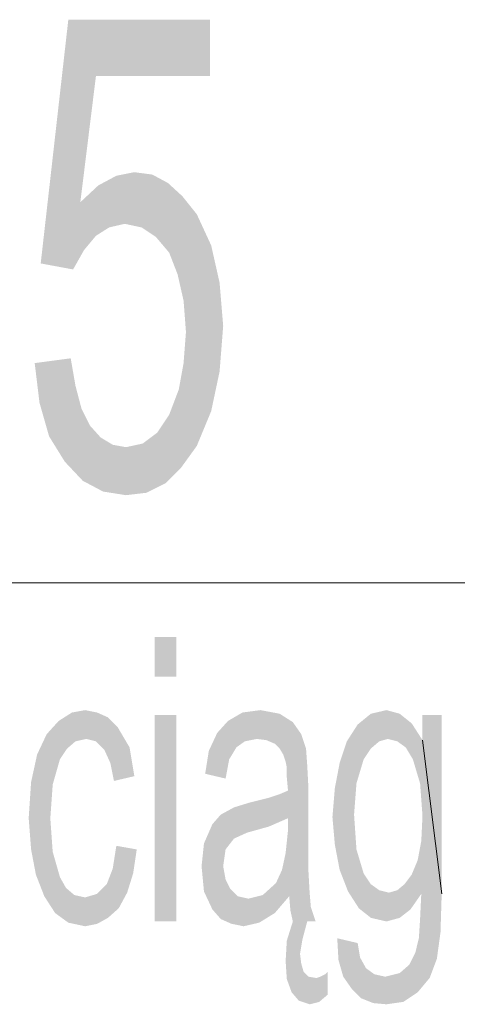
# Model space of a CAD drawing. Header units: millimetres. Extents: x -283 to 124139, y -3891 to 5906.
# Tile 6 of 55: x 648 to 668, y -2992 to -2949. Entities that reach past the tile are written whole.
import ezdxf

# ---------------------------------------------------------------- set-up
doc = ezdxf.new("R2010")
doc.units = ezdxf.units.MM
doc.header["$LTSCALE"] = 20
doc.header["$MEASUREMENT"] = 0
doc.layers.get('0').update_dxf_attribs({"color": 252, "linetype": 'CONTINUOUS'})

msp = doc.modelspace()

# ---------------------------------------------------------------- hatches: boundary and pattern name
h = msp.add_hatch(color=7)
h.dxf.hatch_style = 2
h.paths.add_polyline_path([(651.108, -2956.761), (651.902, -2956.02), (652.695, -2955.596), (653.489, -2955.438), (654.283, -2955.543), (654.971, -2955.914), (655.606, -2956.496), (656.241, -2957.29), (656.876, -2958.666), (657.246, -2960.306), (657.405, -2962.211), (657.246, -2964.222), (656.876, -2965.968), (656.241, -2967.503), (655.553, -2968.455), (654.865, -2969.143), (654.018, -2969.566), (653.119, -2969.672), (652.113, -2969.513), (651.214, -2969.037), (650.42, -2968.191), (649.732, -2967.079), (649.309, -2965.598), (649.097, -2963.851), (650.684, -2963.64), (650.896, -2964.857), (651.161, -2965.862), (651.531, -2966.603), (652.007, -2967.132), (652.537, -2967.45), (653.119, -2967.556), (653.859, -2967.397), (654.494, -2966.921), (655.024, -2966.127), (655.447, -2965.016), (655.659, -2963.851), (655.764, -2962.476), (655.659, -2961.1), (655.394, -2959.936), (655.024, -2958.983), (654.442, -2958.295), (653.807, -2957.872), (653.066, -2957.713), (652.378, -2957.872), (651.796, -2958.242), (651.267, -2958.877), (650.79, -2959.724), (649.362, -2959.459), (650.579, -2948.717), (656.823, -2948.717), (656.823, -2951.204), (651.796, -2951.204)])
h = msp.add_hatch(color=7)
h.dxf.hatch_style = 2
h.paths.add_polyline_path([(655.341, -2977.663), (654.389, -2977.663), (654.389, -2975.916), (655.341, -2975.916)])
h = msp.add_hatch(color=7)
h.dxf.hatch_style = 2
h.paths.add_polyline_path([(653.595, -2985.283), (653.436, -2986.341), (653.172, -2987.188), (652.801, -2987.876), (652.325, -2988.299), (651.849, -2988.563), (651.319, -2988.669), (650.579, -2988.511), (649.997, -2988.087), (649.52, -2987.346), (649.15, -2986.394), (648.938, -2985.283), (648.832, -2983.907), (648.938, -2982.319), (649.203, -2981.102), (649.626, -2980.203), (650.155, -2979.621), (650.737, -2979.25), (651.319, -2979.144), (651.849, -2979.25), (652.325, -2979.462), (652.748, -2979.885), (653.277, -2980.785), (653.489, -2982.055), (652.589, -2982.266), (652.431, -2981.473), (652.166, -2980.891), (651.796, -2980.52), (651.372, -2980.414), (650.896, -2980.52), (650.526, -2980.838), (650.208, -2981.314), (649.891, -2982.425), (649.785, -2983.907), (649.891, -2985.388), (650.208, -2986.5), (650.473, -2986.976), (650.843, -2987.293), (651.319, -2987.399), (651.849, -2987.241), (652.272, -2986.817), (652.537, -2986.129), (652.695, -2985.124)])
h = msp.add_hatch(color=7)
h.dxf.hatch_style = 2
h.paths.add_polyline_path([(657.617, -2979.621), (658.252, -2979.25), (659.045, -2979.144)])
h = msp.add_hatch(color=7)
h.dxf.hatch_style = 2
h.paths.add_polyline_path([(657.617, -2979.621), (659.045, -2979.144), (658.887, -2980.414)])
h = msp.add_hatch(color=7)
h.dxf.hatch_style = 2
h.paths.add_polyline_path([(659.045, -2979.144), (659.31, -2980.467), (658.887, -2980.414)])
h = msp.add_hatch(color=7)
h.dxf.hatch_style = 2
h.paths.add_polyline_path([(659.045, -2979.144), (659.892, -2979.303), (659.31, -2980.467)])
h = msp.add_hatch(color=7)
h.dxf.hatch_style = 2
h.paths.add_polyline_path([(663.914, -2979.303), (664.602, -2979.144), (665.184, -2979.303)])
h = msp.add_hatch(color=7)
h.dxf.hatch_style = 2
h.paths.add_polyline_path([(655.341, -2988.458), (654.389, -2988.458), (654.389, -2979.356), (655.341, -2979.356)])
h = msp.add_hatch(color=7)
h.dxf.hatch_style = 2
h.paths.add_polyline_path([(657.14, -2980.15), (657.617, -2979.621), (658.357, -2980.52)])
h = msp.add_hatch(color=7)
h.dxf.hatch_style = 2
h.paths.add_polyline_path([(657.617, -2979.621), (658.887, -2980.414), (658.357, -2980.52)])
h = msp.add_hatch(color=7)
h.dxf.hatch_style = 2
h.paths.add_polyline_path([(659.892, -2979.303), (659.68, -2980.626), (659.31, -2980.467)])
h = msp.add_hatch(color=7)
h.dxf.hatch_style = 2
h.paths.add_polyline_path([(659.892, -2979.303), (660.474, -2979.673), (659.68, -2980.626)])
h = msp.add_hatch(color=7)
h.dxf.hatch_style = 2
h.paths.add_polyline_path([(660.474, -2979.673), (659.892, -2980.838), (659.68, -2980.626)])
h = msp.add_hatch(color=7)
h.dxf.hatch_style = 2
h.paths.add_polyline_path([(660.474, -2979.673), (660.844, -2980.203), (659.892, -2980.838)])
h = msp.add_hatch(color=7)
h.dxf.hatch_style = 2
h.paths.add_polyline_path([(663.332, -2979.779), (663.914, -2979.303), (664.284, -2980.52)])
h = msp.add_hatch(color=7)
h.dxf.hatch_style = 2
h.paths.add_polyline_path([(663.914, -2979.303), (665.184, -2979.303), (664.654, -2980.414)])
h = msp.add_hatch(color=7)
h.dxf.hatch_style = 2
h.paths.add_polyline_path([(663.914, -2979.303), (664.654, -2980.414), (664.284, -2980.52)])
h = msp.add_hatch(color=7)
h.dxf.hatch_style = 2
h.paths.add_polyline_path([(665.184, -2979.303), (665.078, -2980.52), (664.654, -2980.414)])
h = msp.add_hatch(color=7)
h.dxf.hatch_style = 2
h.paths.add_polyline_path([(665.184, -2979.303), (665.713, -2979.726), (665.078, -2980.52)])
h = msp.add_hatch(color=7)
h.dxf.hatch_style = 2
h.paths.add_polyline_path([(666.189, -2980.467), (666.189, -2979.356), (667.036, -2979.356)])
h = msp.add_hatch(color=7)
h.dxf.hatch_style = 2
h.paths.add_polyline_path([(666.189, -2980.467), (667.036, -2979.356), (667.036, -2987.241)])
h = msp.add_hatch(color=7)
h.dxf.hatch_style = 2
h.paths.add_polyline_path([(662.538, -2981.473), (662.855, -2980.52), (663.332, -2979.779)])
h = msp.add_hatch(color=7)
h.dxf.hatch_style = 2
h.paths.add_polyline_path([(662.538, -2981.473), (663.332, -2979.779), (663.596, -2981.314)])
h = msp.add_hatch(color=7)
h.dxf.hatch_style = 2
h.paths.add_polyline_path([(663.332, -2979.779), (663.914, -2980.838), (663.596, -2981.314)])
h = msp.add_hatch(color=7)
h.dxf.hatch_style = 2
h.paths.add_polyline_path([(663.332, -2979.779), (664.284, -2980.52), (663.914, -2980.838)])
h = msp.add_hatch(color=7)
h.dxf.hatch_style = 2
h.paths.add_polyline_path([(665.713, -2979.726), (665.448, -2980.785), (665.078, -2980.52)])
h = msp.add_hatch(color=7)
h.dxf.hatch_style = 2
h.paths.add_polyline_path([(665.713, -2979.726), (665.766, -2981.314), (665.448, -2980.785)])
h = msp.add_hatch(color=7)
h.dxf.hatch_style = 2
h.paths.add_polyline_path([(665.713, -2979.726), (666.189, -2980.467), (666.083, -2982.372)])
h = msp.add_hatch(color=7)
h.dxf.hatch_style = 2
h.paths.add_polyline_path([(665.713, -2979.726), (666.083, -2982.372), (665.766, -2981.314)])
h = msp.add_hatch(color=7)
h.dxf.hatch_style = 2
h.paths.add_polyline_path([(657.669, -2981.314), (656.77, -2980.943), (657.14, -2980.15)])
h = msp.add_hatch(color=7)
h.dxf.hatch_style = 2
h.paths.add_polyline_path([(657.14, -2980.15), (657.987, -2980.785), (657.669, -2981.314)])
h = msp.add_hatch(color=7)
h.dxf.hatch_style = 2
h.paths.add_polyline_path([(657.14, -2980.15), (658.357, -2980.52), (657.987, -2980.785)])
h = msp.add_hatch(color=7)
h.dxf.hatch_style = 2
h.paths.add_polyline_path([(660.844, -2980.203), (660.051, -2981.102), (659.892, -2980.838)])
h = msp.add_hatch(color=7)
h.dxf.hatch_style = 2
h.paths.add_polyline_path([(660.844, -2980.203), (661.056, -2980.838), (660.051, -2981.102)])
h = msp.add_hatch(color=7)
h.dxf.hatch_style = 2
h.paths.add_polyline_path([(666.189, -2980.467), (666.189, -2983.801), (666.083, -2982.372)])
h = msp.add_hatch(color=7)
h.dxf.hatch_style = 2
h.paths.add_polyline_path([(666.189, -2983.801), (666.189, -2980.467), (667.036, -2987.241)])
h = msp.add_hatch(color=7)
h.dxf.hatch_style = 2
h.paths.add_polyline_path([(657.669, -2981.314), (656.611, -2981.949), (656.77, -2980.943)])
h = msp.add_hatch(color=7)
h.dxf.hatch_style = 2
h.paths.add_polyline_path([(661.056, -2980.838), (660.157, -2981.42), (660.051, -2981.102)])
h = msp.add_hatch(color=7)
h.dxf.hatch_style = 2
h.paths.add_polyline_path([(661.056, -2980.838), (661.109, -2981.578), (660.157, -2981.42)])
h = msp.add_hatch(color=7)
h.dxf.hatch_style = 2
h.paths.add_polyline_path([(657.669, -2981.314), (657.511, -2982.161), (656.611, -2981.949)])
h = msp.add_hatch(color=7)
h.dxf.hatch_style = 2
h.paths.add_polyline_path([(661.109, -2981.578), (660.209, -2981.684), (660.157, -2981.42)])
h = msp.add_hatch(color=7)
h.dxf.hatch_style = 2
h.paths.add_polyline_path([(662.538, -2981.473), (663.596, -2981.314), (663.279, -2982.372)])
h = msp.add_hatch(color=7)
h.dxf.hatch_style = 2
h.paths.add_polyline_path([(661.109, -2981.578), (660.209, -2982.108), (660.209, -2981.684)])
h = msp.add_hatch(color=7)
h.dxf.hatch_style = 2
h.paths.add_polyline_path([(661.109, -2981.578), (660.262, -2982.69), (660.209, -2982.108)])
h = msp.add_hatch(color=7)
h.dxf.hatch_style = 2
h.paths.add_polyline_path([(661.109, -2981.578), (661.162, -2982.584), (660.262, -2982.69)])
h = msp.add_hatch(color=7)
h.dxf.hatch_style = 2
h.paths.add_polyline_path([(662.22, -2983.854), (662.326, -2982.584), (662.538, -2981.473)])
h = msp.add_hatch(color=7)
h.dxf.hatch_style = 2
h.paths.add_polyline_path([(662.22, -2983.854), (662.538, -2981.473), (663.279, -2982.372)])
h = msp.add_hatch(color=7)
h.dxf.hatch_style = 2
h.paths.add_polyline_path([(660.262, -2983.907), (659.892, -2982.848), (660.262, -2982.69)])
h = msp.add_hatch(color=7)
h.dxf.hatch_style = 2
h.paths.add_polyline_path([(660.262, -2983.907), (660.262, -2982.69), (661.162, -2982.584)])
h = msp.add_hatch(color=7)
h.dxf.hatch_style = 2
h.paths.add_polyline_path([(660.262, -2983.907), (661.162, -2982.584), (661.162, -2984.648)])
h = msp.add_hatch(color=7)
h.dxf.hatch_style = 2
h.paths.add_polyline_path([(662.22, -2983.854), (663.279, -2982.372), (663.173, -2983.748)])
h = msp.add_hatch(color=7)
h.dxf.hatch_style = 2
h.paths.add_polyline_path([(660.262, -2983.907), (658.569, -2983.219), (659.416, -2983.007)])
h = msp.add_hatch(color=7)
h.dxf.hatch_style = 2
h.paths.add_polyline_path([(660.262, -2983.907), (659.416, -2983.007), (659.892, -2982.848)])
h = msp.add_hatch(color=7)
h.dxf.hatch_style = 2
h.paths.add_polyline_path([(656.929, -2984.171), (657.881, -2983.431), (658.569, -2983.219)])
h = msp.add_hatch(color=7)
h.dxf.hatch_style = 2
h.paths.add_polyline_path([(656.929, -2984.171), (658.569, -2983.219), (658.463, -2984.542)])
h = msp.add_hatch(color=7)
h.dxf.hatch_style = 2
h.paths.add_polyline_path([(656.929, -2984.171), (657.299, -2983.748), (657.881, -2983.431)])
h = msp.add_hatch(color=7)
h.dxf.hatch_style = 2
h.paths.add_polyline_path([(660.262, -2983.907), (658.463, -2984.542), (658.569, -2983.219)])
h = msp.add_hatch(color=7)
h.dxf.hatch_style = 2
h.paths.add_polyline_path([(660.262, -2983.907), (659.416, -2984.277), (658.463, -2984.542)])
h = msp.add_hatch(color=7)
h.dxf.hatch_style = 2
h.paths.add_polyline_path([(661.162, -2984.648), (660.262, -2984.436), (660.262, -2983.907)])
h = msp.add_hatch(color=7)
h.dxf.hatch_style = 2
h.paths.add_polyline_path([(662.538, -2986.182), (662.22, -2983.854), (663.173, -2983.748)])
h = msp.add_hatch(color=7)
h.dxf.hatch_style = 2
h.paths.add_polyline_path([(662.538, -2986.182), (662.326, -2985.071), (662.22, -2983.854)])
h = msp.add_hatch(color=7)
h.dxf.hatch_style = 2
h.paths.add_polyline_path([(662.538, -2986.182), (663.173, -2983.748), (663.279, -2985.283)])
h = msp.add_hatch(color=7)
h.dxf.hatch_style = 2
h.paths.add_polyline_path([(667.036, -2987.241), (666.136, -2984.912), (666.189, -2983.801)])
h = msp.add_hatch(color=7)
h.dxf.hatch_style = 2
h.paths.add_polyline_path([(656.558, -2985.018), (656.929, -2984.171), (657.881, -2984.806)])
h = msp.add_hatch(color=7)
h.dxf.hatch_style = 2
h.paths.add_polyline_path([(656.929, -2984.171), (658.463, -2984.542), (657.881, -2984.806)])
h = msp.add_hatch(color=7)
h.dxf.hatch_style = 2
h.paths.add_polyline_path([(660.157, -2985.441), (660.262, -2984.436), (661.162, -2984.648)])
h = msp.add_hatch(color=7)
h.dxf.hatch_style = 2
h.paths.add_polyline_path([(656.558, -2985.018), (657.881, -2984.806), (657.511, -2985.283)])
h = msp.add_hatch(color=7)
h.dxf.hatch_style = 2
h.paths.add_polyline_path([(661.162, -2984.648), (661.162, -2986.235), (659.998, -2986.182)])
h = msp.add_hatch(color=7)
h.dxf.hatch_style = 2
h.paths.add_polyline_path([(661.162, -2984.648), (659.998, -2986.182), (660.157, -2985.441)])
h = msp.add_hatch(color=7)
h.dxf.hatch_style = 2
h.paths.add_polyline_path([(667.036, -2987.241), (665.977, -2985.759), (666.136, -2984.912)])
h = msp.add_hatch(color=7)
h.dxf.hatch_style = 2
h.paths.add_polyline_path([(656.452, -2986.023), (656.558, -2985.018), (657.511, -2985.283)])
h = msp.add_hatch(color=7)
h.dxf.hatch_style = 2
h.paths.add_polyline_path([(656.452, -2986.023), (657.511, -2985.283), (657.405, -2986.023)])
h = msp.add_hatch(color=7)
h.dxf.hatch_style = 2
h.paths.add_polyline_path([(663.384, -2987.876), (662.538, -2986.182), (663.279, -2985.283)])
h = msp.add_hatch(color=7)
h.dxf.hatch_style = 2
h.paths.add_polyline_path([(663.384, -2987.876), (663.279, -2985.283), (663.596, -2986.341)])
h = msp.add_hatch(color=7)
h.dxf.hatch_style = 2
h.paths.add_polyline_path([(666.136, -2987.241), (665.713, -2986.394), (665.977, -2985.759)])
h = msp.add_hatch(color=7)
h.dxf.hatch_style = 2
h.paths.add_polyline_path([(667.036, -2987.241), (666.136, -2987.241), (665.977, -2985.759)])
h = msp.add_hatch(color=7)
h.dxf.hatch_style = 2
h.paths.add_polyline_path([(656.558, -2987.135), (656.452, -2986.023), (657.405, -2986.023)])
h = msp.add_hatch(color=7)
h.dxf.hatch_style = 2
h.paths.add_polyline_path([(656.558, -2987.135), (657.405, -2986.023), (657.511, -2986.606)])
h = msp.add_hatch(color=7)
h.dxf.hatch_style = 2
h.paths.add_polyline_path([(659.733, -2986.764), (659.998, -2986.182), (661.162, -2986.235)])
h = msp.add_hatch(color=7)
h.dxf.hatch_style = 2
h.paths.add_polyline_path([(663.384, -2987.876), (662.908, -2987.135), (662.538, -2986.182)])
h = msp.add_hatch(color=7)
h.dxf.hatch_style = 2
h.paths.add_polyline_path([(656.929, -2987.928), (656.558, -2987.135), (657.511, -2986.606)])
h = msp.add_hatch(color=7)
h.dxf.hatch_style = 2
h.paths.add_polyline_path([(656.929, -2987.928), (657.511, -2986.606), (657.722, -2987.029)])
h = msp.add_hatch(color=7)
h.dxf.hatch_style = 2
h.paths.add_polyline_path([(659.733, -2986.764), (661.162, -2986.235), (661.215, -2987.188)])
h = msp.add_hatch(color=7)
h.dxf.hatch_style = 2
h.paths.add_polyline_path([(663.384, -2987.876), (663.596, -2986.341), (663.914, -2986.817)])
h = msp.add_hatch(color=7)
h.dxf.hatch_style = 2
h.paths.add_polyline_path([(666.136, -2987.241), (665.395, -2986.817), (665.713, -2986.394)])
h = msp.add_hatch(color=7)
h.dxf.hatch_style = 2
h.paths.add_polyline_path([(657.299, -2988.352), (656.929, -2987.928), (657.722, -2987.029)])
h = msp.add_hatch(color=7)
h.dxf.hatch_style = 2
h.paths.add_polyline_path([(657.299, -2988.352), (657.722, -2987.029), (658.04, -2987.346)])
h = msp.add_hatch(color=7)
h.dxf.hatch_style = 2
h.paths.add_polyline_path([(659.151, -2987.293), (659.733, -2986.764), (660.315, -2987.346)])
h = msp.add_hatch(color=7)
h.dxf.hatch_style = 2
h.paths.add_polyline_path([(660.315, -2987.346), (659.733, -2986.764), (661.215, -2987.188)])
h = msp.add_hatch(color=7)
h.dxf.hatch_style = 2
h.paths.add_polyline_path([(663.914, -2988.299), (663.384, -2987.876), (663.914, -2986.817)])
h = msp.add_hatch(color=7)
h.dxf.hatch_style = 2
h.paths.add_polyline_path([(663.914, -2988.299), (663.914, -2986.817), (664.284, -2987.082)])
h = msp.add_hatch(color=7)
h.dxf.hatch_style = 2
h.paths.add_polyline_path([(664.284, -2987.082), (664.602, -2988.458), (663.914, -2988.299)])
h = msp.add_hatch(color=7)
h.dxf.hatch_style = 2
h.paths.add_polyline_path([(664.284, -2987.082), (664.707, -2987.188), (665.184, -2988.299)])
h = msp.add_hatch(color=7)
h.dxf.hatch_style = 2
h.paths.add_polyline_path([(664.284, -2987.082), (665.184, -2988.299), (664.602, -2988.458)])
h = msp.add_hatch(color=7)
h.dxf.hatch_style = 2
h.paths.add_polyline_path([(665.66, -2987.928), (664.707, -2987.188), (665.078, -2987.082)])
h = msp.add_hatch(color=7)
h.dxf.hatch_style = 2
h.paths.add_polyline_path([(665.078, -2987.082), (665.395, -2986.817), (666.136, -2987.241)])
h = msp.add_hatch(color=7)
h.dxf.hatch_style = 2
h.paths.add_polyline_path([(665.078, -2987.082), (666.136, -2987.241), (665.66, -2987.928)])
h = msp.add_hatch(color=7)
h.dxf.hatch_style = 2
h.paths.add_polyline_path([(658.304, -2988.669), (657.299, -2988.352), (658.04, -2987.346)])
h = msp.add_hatch(color=7)
h.dxf.hatch_style = 2
h.paths.add_polyline_path([(658.304, -2988.669), (658.04, -2987.346), (658.516, -2987.452)])
h = msp.add_hatch(color=7)
h.dxf.hatch_style = 2
h.paths.add_polyline_path([(659.68, -2988.087), (658.304, -2988.669), (658.516, -2987.452)])
h = msp.add_hatch(color=7)
h.dxf.hatch_style = 2
h.paths.add_polyline_path([(659.68, -2988.087), (658.516, -2987.452), (659.151, -2987.293)])
h = msp.add_hatch(color=7)
h.dxf.hatch_style = 2
h.paths.add_polyline_path([(659.151, -2987.293), (660.315, -2987.346), (659.68, -2988.087)])
h = msp.add_hatch(color=7)
h.dxf.hatch_style = 2
h.paths.add_polyline_path([(661.215, -2987.188), (660.368, -2987.981), (660.315, -2987.346)])
h = msp.add_hatch(color=7)
h.dxf.hatch_style = 2
h.paths.add_polyline_path([(661.215, -2987.188), (661.268, -2987.823), (660.368, -2987.981)])
h = msp.add_hatch(color=7)
h.dxf.hatch_style = 2
h.paths.add_polyline_path([(665.66, -2987.928), (665.184, -2988.299), (664.707, -2987.188)])
h = msp.add_hatch(color=7)
h.dxf.hatch_style = 2
h.paths.add_polyline_path([(667.036, -2987.241), (666.983, -2988.934), (666.083, -2988.352)])
h = msp.add_hatch(color=7)
h.dxf.hatch_style = 2
h.paths.add_polyline_path([(667.036, -2987.241), (666.083, -2988.352), (666.136, -2987.241)])
h = msp.add_hatch(color=7)
h.dxf.hatch_style = 2
h.paths.add_polyline_path([(660.474, -2988.458), (660.368, -2987.981), (661.268, -2987.823)])
h = msp.add_hatch(color=7)
h.dxf.hatch_style = 2
h.paths.add_polyline_path([(660.474, -2988.458), (661.268, -2987.823), (661.109, -2988.458)])
h = msp.add_hatch(color=7)
h.dxf.hatch_style = 2
h.paths.add_polyline_path([(661.268, -2987.823), (661.479, -2988.458), (661.109, -2988.458)])
h = msp.add_hatch(color=7)
h.dxf.hatch_style = 2
h.paths.add_polyline_path([(658.304, -2988.669), (657.775, -2988.563), (657.299, -2988.352)])
h = msp.add_hatch(color=7)
h.dxf.hatch_style = 2
h.paths.add_polyline_path([(659.68, -2988.087), (658.992, -2988.511), (658.304, -2988.669)])
h = msp.add_hatch(color=7)
h.dxf.hatch_style = 2
h.paths.add_polyline_path([(666.983, -2988.934), (666.03, -2989.198), (666.083, -2988.352)])
h = msp.add_hatch(color=7)
h.dxf.hatch_style = 2
h.paths.add_polyline_path([(660.209, -2989.304), (660.474, -2988.458), (661.109, -2988.458)])
h = msp.add_hatch(color=7)
h.dxf.hatch_style = 2
h.paths.add_polyline_path([(660.209, -2989.304), (661.109, -2988.458), (660.897, -2989.251)])
h = msp.add_hatch(color=7)
h.dxf.hatch_style = 2
h.paths.add_polyline_path([(660.157, -2990.204), (660.209, -2989.304), (660.897, -2989.251)])
h = msp.add_hatch(color=7)
h.dxf.hatch_style = 2
h.paths.add_polyline_path([(660.157, -2990.204), (660.897, -2989.251), (660.792, -2989.886)])
h = msp.add_hatch(color=7)
h.dxf.hatch_style = 2
h.paths.add_polyline_path([(662.697, -2990.892), (662.485, -2990.151), (662.432, -2989.198)])
h = msp.add_hatch(color=7)
h.dxf.hatch_style = 2
h.paths.add_polyline_path([(662.697, -2990.892), (662.432, -2989.198), (663.332, -2989.41)])
h = msp.add_hatch(color=7)
h.dxf.hatch_style = 2
h.paths.add_polyline_path([(666.983, -2988.934), (666.824, -2990.098), (665.872, -2989.833)])
h = msp.add_hatch(color=7)
h.dxf.hatch_style = 2
h.paths.add_polyline_path([(666.983, -2988.934), (665.872, -2989.833), (666.03, -2989.198)])
h = msp.add_hatch(color=7)
h.dxf.hatch_style = 2
h.paths.add_polyline_path([(662.697, -2990.892), (663.332, -2989.41), (663.437, -2990.045)])
h = msp.add_hatch(color=7)
h.dxf.hatch_style = 2
h.paths.add_polyline_path([(660.209, -2990.998), (660.157, -2990.204), (660.792, -2989.886)])
h = msp.add_hatch(color=7)
h.dxf.hatch_style = 2
h.paths.add_polyline_path([(660.209, -2990.998), (660.792, -2989.886), (660.844, -2990.31)])
h = msp.add_hatch(color=7)
h.dxf.hatch_style = 2
h.paths.add_polyline_path([(662.697, -2990.892), (663.437, -2990.045), (663.702, -2990.521)])
h = msp.add_hatch(color=7)
h.dxf.hatch_style = 2
h.paths.add_polyline_path([(666.824, -2990.098), (665.607, -2990.363), (665.872, -2989.833)])
h = msp.add_hatch(color=7)
h.dxf.hatch_style = 2
h.paths.add_polyline_path([(666.824, -2990.098), (666.507, -2990.945), (665.607, -2990.363)])
h = msp.add_hatch(color=7)
h.dxf.hatch_style = 2
h.paths.add_polyline_path([(660.209, -2990.998), (660.844, -2990.31), (660.95, -2990.68)])
h = msp.add_hatch(color=7)
h.dxf.hatch_style = 2
h.paths.add_polyline_path([(663.49, -2991.844), (662.697, -2990.892), (663.702, -2990.521)])
h = msp.add_hatch(color=7)
h.dxf.hatch_style = 2
h.paths.add_polyline_path([(663.49, -2991.844), (663.702, -2990.521), (664.072, -2990.786)])
h = msp.add_hatch(color=7)
h.dxf.hatch_style = 2
h.paths.add_polyline_path([(666.507, -2990.945), (665.184, -2990.733), (665.607, -2990.363)])
h = msp.add_hatch(color=7)
h.dxf.hatch_style = 2
h.paths.add_polyline_path([(660.421, -2991.58), (660.209, -2990.998), (660.95, -2990.68)])
h = msp.add_hatch(color=7)
h.dxf.hatch_style = 2
h.paths.add_polyline_path([(660.421, -2991.58), (660.95, -2990.68), (661.162, -2990.892)])
h = msp.add_hatch(color=7)
h.dxf.hatch_style = 2
h.paths.add_polyline_path([(662.009, -2991.686), (660.421, -2991.58), (661.162, -2990.892)])
h = msp.add_hatch(color=7)
h.dxf.hatch_style = 2
h.paths.add_polyline_path([(662.009, -2991.686), (661.162, -2990.892), (661.479, -2990.945)])
h = msp.add_hatch(color=7)
h.dxf.hatch_style = 2
h.paths.add_polyline_path([(662.009, -2991.686), (661.479, -2990.945), (661.532, -2990.945)])
h = msp.add_hatch(color=7)
h.dxf.hatch_style = 2
h.paths.add_polyline_path([(662.009, -2991.686), (661.532, -2990.945), (661.691, -2990.892)])
h = msp.add_hatch(color=7)
h.dxf.hatch_style = 2
h.paths.add_polyline_path([(662.009, -2991.686), (661.691, -2990.892), (661.903, -2990.786)])
h = msp.add_hatch(color=7)
h.dxf.hatch_style = 2
h.paths.add_polyline_path([(661.903, -2990.786), (662.009, -2990.68), (662.009, -2991.686)])
h = msp.add_hatch(color=7)
h.dxf.hatch_style = 2
h.paths.add_polyline_path([(663.49, -2991.844), (663.067, -2991.421), (662.697, -2990.892)])
h = msp.add_hatch(color=7)
h.dxf.hatch_style = 2
h.paths.add_polyline_path([(664.019, -2992.056), (663.49, -2991.844), (664.072, -2990.786)])
h = msp.add_hatch(color=7)
h.dxf.hatch_style = 2
h.paths.add_polyline_path([(664.019, -2992.056), (664.072, -2990.786), (664.549, -2990.892)])
h = msp.add_hatch(color=7)
h.dxf.hatch_style = 2
h.paths.add_polyline_path([(665.977, -2991.58), (664.019, -2992.056), (664.549, -2990.892)])
h = msp.add_hatch(color=7)
h.dxf.hatch_style = 2
h.paths.add_polyline_path([(665.977, -2991.58), (664.549, -2990.892), (665.184, -2990.733)])
h = msp.add_hatch(color=7)
h.dxf.hatch_style = 2
h.paths.add_polyline_path([(666.507, -2990.945), (665.977, -2991.58), (665.184, -2990.733)])
h = msp.add_hatch(color=7)
h.dxf.hatch_style = 2
h.paths.add_polyline_path([(662.009, -2991.686), (660.739, -2991.95), (660.421, -2991.58)])
h = msp.add_hatch(color=7)
h.dxf.hatch_style = 2
h.paths.add_polyline_path([(662.009, -2991.686), (661.215, -2992.109), (660.739, -2991.95)])
h = msp.add_hatch(color=7)
h.dxf.hatch_style = 2
h.paths.add_polyline_path([(662.009, -2991.686), (661.638, -2992.003), (661.215, -2992.109)])
h = msp.add_hatch(color=7)
h.dxf.hatch_style = 2
h.paths.add_polyline_path([(665.977, -2991.58), (664.602, -2992.109), (664.019, -2992.056)])
h = msp.add_hatch(color=7)
h.dxf.hatch_style = 2
h.paths.add_polyline_path([(665.977, -2991.58), (665.342, -2992.003), (664.602, -2992.109)])

# ---------------------------------------------------------------- linework, layer by layer
at = {"color": 4, "lineweight": 0, "true_color": 0x00ffff}
msp.add_lwpolyline([(616.553, -2973.535), (680.265, -2973.535)], dxfattribs=at)
at = {"color": 7, "lineweight": 0}
msp.add_lwpolyline([(667.036, -2987.241), (666.189, -2980.467)], close=True, dxfattribs=at)

doc.saveas('drawing.dxf')
